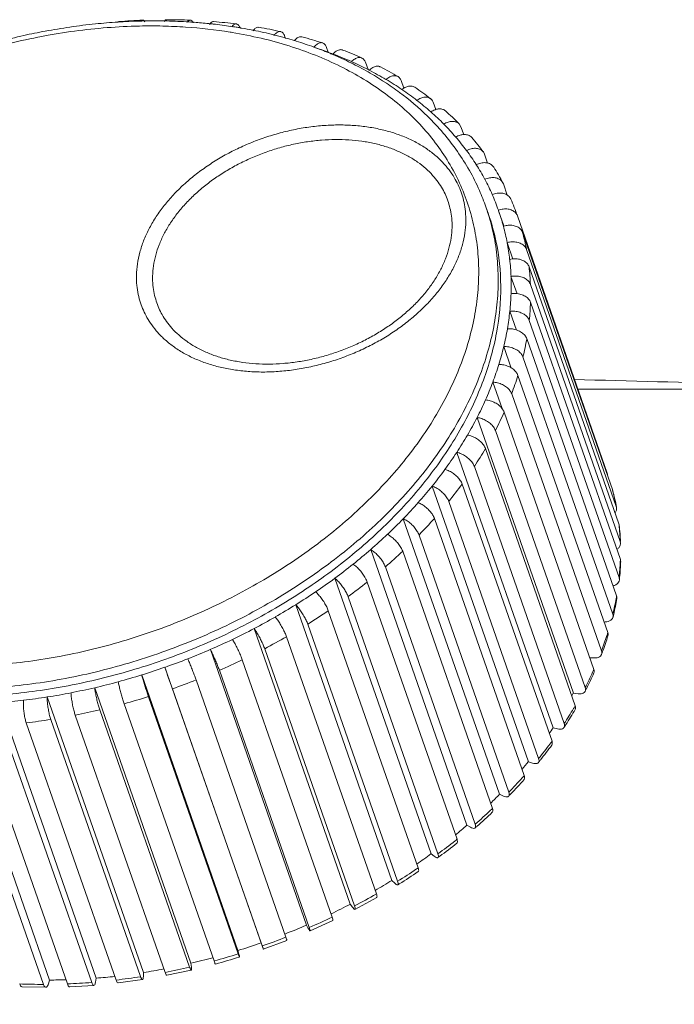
# Model space of a CAD drawing. Header units: millimetres. Extents: x -473 to 23648, y -382 to 1866.
# Tile 196 of 256: x 8311 to 8323, y 690 to 708. Entities that reach past the tile are written whole.
import ezdxf

# ---------------------------------------------------------------- set-up
doc = ezdxf.new("R2010")
doc.units = ezdxf.units.MM
doc.header["$LTSCALE"] = 80
doc.layers.get('0').update_dxf_attribs({"linetype": 'CONTINUOUS'})

msp = doc.modelspace()

# ---------------------------------------------------------------- linework, layer by layer
at = {"color": 0, "linetype": 'Continuous', "lineweight": 0}
for p, q in [((8312.764, 707.81), (8312.76, 707.81)), ((8314.07, 707.854), (8314.052, 707.856)), ((8314.642, 707.776), (8314.638, 707.776)), ((8314.883, 707.731), (8314.872, 707.733)), ((8315.468, 707.625), (8315.485, 707.576)), ((8315.652, 707.538), (8315.645, 707.54)), ((8316.249, 707.413), (8316.281, 707.322)), ((8316.976, 707.135), (8317.024, 706.998)), ((8317.641, 706.792), (8317.691, 706.649)), ((8318.236, 706.389), (8318.284, 706.252)), ((8318.756, 705.93), (8318.722, 705.986)), ((8318.756, 705.93), (8318.807, 705.785)), ((8319.195, 705.42), (8319.173, 705.462)), ((8319.195, 705.42), (8319.253, 705.252)), ((8319.547, 704.866), (8319.537, 704.888)), ((8319.547, 704.866), (8319.62, 704.654)), ((8319.269, 704.3), (8319.221, 704.437)), ((8319.221, 704.436), (8319.221, 704.437)), ((8319.458, 704.366), (8319.454, 704.378)), ((8319.557, 704.082), (8319.458, 704.366)), ((8319.808, 704.271), (8319.808, 704.272)), ((8319.808, 704.271), (8321.483, 699.475)), ((8319.905, 703.962), (8321.58, 699.166)), ((8319.617, 703.772), (8319.723, 703.466)), ((8319.977, 703.645), (8321.652, 698.849)), ((8320.026, 703.321), (8321.701, 698.525)), ((8319.688, 703.141), (8319.801, 702.819)), ((8320.051, 702.992), (8321.726, 698.196)), ((8320.052, 702.659), (8321.727, 697.863)), ((8319.667, 702.492), (8319.79, 702.142)), ((8320.029, 702.321), (8321.704, 697.525)), ((8319.983, 701.981), (8321.658, 697.185)), ((8319.554, 701.833), (8319.693, 701.433)), ((8319.912, 701.639), (8321.587, 696.843)), ((8319.818, 701.296), (8321.493, 696.5)), ((8319.349, 701.169), (8319.521, 700.679)), ((8327.09, 701.039), (8320.938, 701.036)), ((8319.701, 700.953), (8321.376, 696.157)), ((8319.056, 700.51), (8320.851, 695.371)), ((8319.56, 700.61), (8321.235, 695.814)), ((8319.397, 700.27), (8321.072, 695.474)), ((8319.212, 699.933), (8320.887, 695.137)), ((8318.677, 699.861), (8320.472, 694.722)), ((8319.005, 699.599), (8320.68, 694.803)), ((8318.217, 699.23), (8320.012, 694.091)), ((8318.778, 699.27), (8320.453, 694.474)), ((8321.58, 699.166), (8321.582, 699.158)), ((8321.582, 699.158), (8321.58, 699.166)), ((8318.529, 698.946), (8320.204, 694.15)), ((8321.652, 698.849), (8321.656, 698.834)), ((8317.68, 698.624), (8319.475, 693.485)), ((8318.261, 698.629), (8319.936, 693.833)), ((8321.701, 698.525), (8321.706, 698.503)), ((8317.974, 698.319), (8319.649, 693.523)), ((8321.726, 698.196), (8321.732, 698.166)), ((8317.073, 698.049), (8318.868, 692.91)), ((8317.669, 698.017), (8319.344, 693.221)), ((8317.346, 697.725), (8319.021, 692.929)), ((8321.727, 697.863), (8321.733, 697.826)), ((8316.402, 697.512), (8318.197, 692.374)), ((8321.704, 697.525), (8321.71, 697.482)), ((8317.007, 697.442), (8318.682, 692.646)), ((8316.652, 697.169), (8318.327, 692.373)), ((8315.675, 697.019), (8317.469, 691.88)), ((8316.282, 696.908), (8317.957, 692.112)), ((8315.899, 696.659), (8317.574, 691.863)), ((8321.444, 696.698), (8321.424, 696.697)), ((8314.899, 696.575), (8316.693, 691.436)), ((8315.504, 696.423), (8317.179, 691.627)), ((8314.083, 696.185), (8315.877, 691.046)), ((8315.097, 696.199), (8316.772, 691.403)), ((8314.679, 695.99), (8316.354, 691.194)), ((8321.237, 696.027), (8321.16, 696.03)), ((8312.803, 695.709), (8314.598, 690.571)), ((8313.235, 695.852), (8315.03, 690.714)), ((8314.252, 695.796), (8315.927, 691)), ((8313.818, 695.616), (8315.493, 690.82)), ((8311.927, 695.471), (8313.721, 690.333)), ((8312.929, 695.304), (8314.604, 690.508)), ((8313.376, 695.452), (8315.051, 690.656)), ((8320.941, 695.36), (8320.851, 695.371)), ((8309.292, 695.16), (8311.086, 690.021)), ((8310.161, 695.195), (8311.956, 690.056)), ((8311.043, 695.299), (8312.838, 690.161)), ((8312.477, 695.173), (8314.152, 690.377)), ((8311.565, 694.96), (8313.24, 690.164)), ((8312.022, 695.058), (8313.697, 690.262)), ((8310.196, 694.772), (8311.871, 689.976)), ((8310.651, 694.817), (8312.326, 690.021)), ((8311.108, 694.88), (8312.783, 690.084)), ((8309.296, 694.736), (8310.971, 689.94)), ((8309.744, 694.745), (8311.419, 689.949)), ((8320.557, 694.703), (8320.472, 694.722)), ((8320.092, 694.065), (8320.012, 694.091)), ((8319.549, 693.452), (8319.475, 693.485)), ((8318.935, 692.871), (8318.868, 692.91)), ((8318.256, 692.328), (8318.197, 692.374)), ((8317.52, 691.829), (8317.469, 691.88)), ((8317.185, 691.561), (8316.78, 691.339)), ((8316.735, 691.38), (8316.693, 691.436)), ((8316.366, 691.132), (8315.942, 690.938)), ((8315.91, 690.985), (8315.877, 691.046)), ((8315.053, 690.649), (8315.03, 690.714)), ((8315.51, 690.76), (8315.071, 690.597)), ((8314.616, 690.504), (8314.598, 690.571)), ((8313.727, 690.206), (8313.273, 690.109)), ((8313.729, 690.263), (8313.721, 690.333)), ((8311.086, 690.021), (8311.064, 689.948)), ((8311.956, 690.056), (8311.943, 689.984)), ((8312.818, 690.029), (8312.364, 689.966)), ((8312.838, 690.161), (8312.835, 690.089)), ((8311.016, 689.885), (8310.575, 689.894)), ((8311.911, 689.922), (8311.462, 689.895))]:
    msp.add_line(p, q, dxfattribs=at)
for centre, radius, start, end in [((8313.143, 696.248), 11.664, 98.2653, 100.5603), ((8313.102, 696.535), 11.375, 95.8528, 98.2676), ((8313.071, 696.836), 11.072, 93.6913, 95.8515), ((8313.053, 697.107), 10.8, 91.5345, 93.6891), ((8313.289, 696.424), 11.505, 92.3183, 94.5567), ((8313.045, 697.352), 10.555, 91.1995, 91.525), ((8312.97, 697.783), 10.03, 88.7011, 91.1735), ((8313.044, 697.397), 10.51, 90.9848, 91.1995), ((8313.042, 697.566), 10.341, 89.1382, 90.9891), ((8313.043, 697.726), 10.181, 88.9943, 89.1338), ((8312.978, 698.172), 9.64, 86.1693, 88.6991), ((8313.049, 697.96), 9.947, 86.6452, 89.0064), ((8313.276, 697.195), 10.734, 87.6913, 90.039), ((8313.024, 698.813), 8.998, 80.8758, 86.1881), ((8313.06, 698.143), 9.763, 86.2159, 86.6436), ((8313.065, 698.215), 9.692, 85.873, 86.2158), ((8313.068, 698.257), 9.649, 85.7506, 85.8728), ((8313.08, 698.414), 9.492, 84.125, 85.7547), ((8313.1, 698.611), 9.294, 83.5934, 84.0102), ((8313.124, 698.816), 9.088, 81.5166, 83.5996), ((8313.331, 698.054), 9.873, 82.8038, 85.2906), ((8313.155, 699.029), 8.873, 80.8746, 81.5108), ((8313.168, 699.114), 8.787, 80.3726, 80.8744), ((8313.178, 696.057), 11.859, 100.5582, 102.5138), ((8313.177, 699.166), 8.733, 80.1811, 80.3408), ((8313.201, 699.3), 8.598, 78.7937, 80.1844), ((8313.272, 699.653), 8.238, 76.0063, 78.7223), ((8313.467, 698.948), 8.968, 77.594, 80.2511), ((8313.35, 699.971), 7.91, 74.5238, 75.9975), ((8313.685, 699.824), 8.065, 71.9978, 74.8573), ((8313.382, 700.089), 7.787, 74.3151, 74.5205), ((8313.41, 700.185), 7.688, 73.0967, 74.3172), ((8313.441, 700.288), 7.58, 72.7853, 73.0387), ((8313.507, 700.495), 7.363, 70.0932, 72.7972), ((8313.63, 700.837), 7, 67.6031, 70.0907), ((8313.721, 700.365), 7.413, 69.8013, 71.9958), ((8313.797, 700.572), 7.192, 69.0261, 69.793), ((8313.706, 701.025), 6.797, 66.9452, 67.5939), ((8313.808, 701.259), 6.541, 63.7353, 66.9664), ((8313.893, 700.818), 6.929, 65.9579, 69.0404), ((8313.973, 700.633), 7.206, 65.953, 69.0453), ((8313.961, 701.566), 6.198, 60.3693, 63.7434), ((8314.044, 701.158), 6.556, 62.967, 65.9532), ((8314.138, 701.347), 6.345, 62.7342, 62.9482), ((8314.137, 701.875), 5.843, 56.8508, 60.3695), ((8314.231, 701.524), 6.145, 59.4116, 62.7507), ((8314.313, 701.336), 6.425, 59.4062, 62.756), ((8314.301, 702.127), 5.542, 53.3344, 56.8445), ((8314.401, 701.812), 5.811, 55.9447, 59.4069), ((8314.592, 702.096), 5.468, 52.3288, 55.9383), ((8314.674, 701.904), 5.751, 52.3233, 55.9435), ((8314.761, 702.316), 5.191, 48.5908, 52.3238), ((8314.942, 702.522), 4.917, 44.7096, 48.584), ((8315.023, 702.326), 5.204, 44.7044, 48.5887), ((8315.092, 702.671), 4.705, 40.7178, 44.7045), ((8315.243, 702.802), 4.506, 36.604, 40.711), ((8315.322, 702.602), 4.796, 36.5998, 40.7147), ((8315.358, 702.888), 4.362, 32.405, 36.5993), ((8315.461, 702.953), 4.24, 28.1223, 32.3989), ((8315.537, 702.75), 4.535, 28.1197, 32.4011), ((8315.526, 702.988), 4.167, 23.7929, 28.1185), ((8315.267, 703.056), 4.188, 19.2534, 23.788), ((8315.564, 703.006), 4.124, 19.4321, 23.7886), ((8315.637, 702.8), 4.423, 19.4316, 23.789), ((8315.566, 703.007), 4.122, 15.0716, 19.2507), ((8319.67, 703.683), 0.414, 105.7441, 107.2715), ((8315.531, 702.997), 4.159, 10.7374, 15.0697), ((8315.75, 702.843), 4.302, 10.7374, 15.0697), ((8315.463, 702.984), 4.227, 6.4504, 10.7374), ((8315.348, 702.971), 4.344, 2.2429, 6.4513), ((8315.561, 702.816), 4.493, 2.2428, 6.4513), ((8315.209, 702.966), 4.483, 358.1211, 2.2448), ((8315.015, 702.972), 4.677, 354.1184, 358.1245), ((8315.217, 702.817), 4.838, 354.1184, 358.1245), ((8314.808, 702.993), 4.884, 350.2269, 354.122), ((8314.543, 703.038), 5.154, 346.4772, 350.2322), ((8314.729, 702.885), 5.331, 346.4772, 350.2322), ((8314.278, 703.101), 5.426, 342.8499, 346.4818), ((8313.954, 703.2), 5.764, 339.3716, 342.8563), ((8314.12, 703.053), 5.963, 339.3716, 342.8563), ((8296.653, -245.069), 946.598, 88.15739, 88.534399), ((8313.645, 703.316), 6.095, 336.0154, 339.3766), ((8313.281, 703.477), 6.493, 332.8034, 336.0221), ((8312.944, 703.65), 6.872, 329.7055, 332.8083), ((8313.423, 703.34), 6.717, 332.8033, 336.0221), ((7940.79, 809.593), 401.707, 341.89492, 344.2441), ((8312.559, 703.873), 7.316, 326.7394, 329.712), ((8312.677, 703.75), 7.569, 326.7394, 329.712), ((8312.214, 704.099), 7.729, 323.8752, 326.744), ((8311.832, 704.377), 8.202, 321.1265, 323.8811), ((8311.497, 704.646), 8.631, 318.4656, 321.1307), ((8311.924, 704.271), 8.485, 321.1265, 323.8811), ((8317.305, 698.008), 4.429, 10.9516, 15.0603), ((8317.447, 698.053), 4.279, 14.6692, 14.9706), ((8317.426, 698.047), 4.302, 11.1384, 14.6664), ((8311.137, 704.964), 9.111, 315.9027, 318.4707), ((8310.831, 705.259), 9.536, 313.4129, 315.9062), ((8311.205, 704.878), 9.425, 315.9027, 318.4707), ((8317.296, 698.026), 4.433, 6.1646, 6.4614), ((8317.233, 698.02), 4.496, 2.2436, 6.1565), ((8317.146, 697.987), 4.589, 2.6145, 6.449), ((8310.512, 705.596), 10, 311.0039, 313.4173), ((8310.249, 705.897), 10.4, 308.6538, 311.0068), ((8310.559, 705.532), 10.345, 311.0038, 313.4173), ((8309.984, 706.227), 10.823, 306.3679, 308.6575), ((8316.884, 698.022), 4.845, 354.12, 357.6877), ((8316.849, 697.985), 4.887, 354.5979, 358.1374), ((8316.983, 698.017), 4.747, 357.6975, 358.1387), ((8309.775, 706.511), 11.176, 304.1279, 306.3703), ((8316.709, 697.996), 5.027, 354.1288, 354.6171), ((8310.013, 706.185), 11.196, 306.3679, 308.6575), ((8309.573, 706.808), 11.535, 301.9364, 304.1308), ((8316.521, 698.068), 5.212, 349.7262, 350.2484), ((8309.422, 707.05), 11.82, 299.7785, 301.9383), ((8316.391, 698.092), 5.344, 346.4795, 349.7162), ((8316.321, 698.055), 5.42, 347.0393, 350.2333), ((8309.285, 707.288), 12.095, 297.6546, 299.7807), ((8309.587, 706.785), 11.933, 301.9364, 304.1308), ((8316.222, 698.078), 5.521, 346.4951, 347.0409), ((8309.191, 707.466), 12.296, 295.5525, 297.6559), ((8309.289, 707.282), 12.512, 297.6546, 299.7807), ((8315.778, 698.263), 5.981, 339.3742, 342.3177), ((8315.755, 698.211), 6.007, 339.9264, 342.8602), ((8315.933, 698.213), 5.818, 342.3272, 342.8729), ((8309.116, 707.622), 12.469, 293.4708, 295.5541), ((8309.074, 707.719), 12.575, 291.3998, 293.4717), ((8315.592, 698.269), 6.18, 339.3889, 339.9376), ((8309.051, 707.776), 12.637, 289.336, 291.4008), ((8309.115, 707.628), 12.899, 293.4708, 295.5541), ((8309.066, 707.728), 12.586, 285.2021, 287.2725), ((8309.05, 707.78), 12.64, 287.272, 289.3364), ((8160.784, 642.125), 161.641, 19.26333, 19.41367), ((8315.078, 698.554), 6.739, 332.8059, 335.5026), ((8315.084, 698.483), 6.732, 333.3251, 336.0279), ((8315.25, 698.475), 6.55, 335.5114, 336.0379), ((8309.092, 707.633), 12.488, 283.1213, 285.2022), ((8309.048, 707.787), 13.072, 289.336, 291.4008), ((8309.167, 707.28), 12.127, 278.8993, 281.0209), ((8309.13, 707.472), 12.322, 281.0213, 283.1212), ((8309.063, 707.738), 13.02, 285.2021, 287.2725), ((8314.87, 698.442), 6.723, 332.3182, 332.819), ((8314.903, 698.573), 6.933, 332.818, 333.3356), ((8309.242, 706.737), 11.579, 274.5559, 276.7436), ((8309.209, 707.015), 11.859, 276.7444, 278.8986), ((8314.511, 698.859), 7.383, 329.2456, 329.7263), ((8309.128, 707.472), 12.747, 281.0213, 283.1212), ((8314.332, 698.967), 7.592, 326.7417, 329.2376), ((8314.351, 698.881), 7.566, 327.2099, 329.718), ((8309.21, 707), 12.268, 276.7444, 278.8986), ((8314.172, 698.995), 7.777, 326.754, 327.2191), ((8314.112, 698.892), 7.605, 325.8066, 326.7523), ((8313.58, 699.49), 8.508, 321.1284, 323.4651), ((8313.579, 699.414), 8.504, 321.5334, 323.8787), ((8313.757, 699.357), 8.287, 323.4724, 323.8936), ((8313.355, 699.456), 8.549, 319.9099, 321.1354), ((8313.427, 699.534), 8.698, 321.1404, 321.5382), ((8312.865, 700.097), 9.447, 315.9042, 318.1177), ((8312.909, 699.979), 9.381, 316.2405, 318.4729), ((8313.03, 699.947), 9.223, 318.1242, 318.4813), ((8312.672, 700.076), 9.472, 314.4914, 315.9095), ((8312.732, 700.146), 9.625, 315.912, 316.2486), ((8312.222, 700.749), 10.363, 311.0049, 313.1268), ((8312.275, 700.615), 10.279, 311.2784, 313.4207), ((8312.368, 700.591), 10.148, 313.1325, 313.426), ((8312.074, 700.723), 10.354, 309.4499, 311.0089), ((8312.129, 700.779), 10.499, 311.0111, 311.285), ((8311.68, 701.4), 11.21, 306.3686, 308.4267), ((8311.728, 701.265), 11.129, 306.584, 308.6598), ((8311.8, 701.246), 11.015, 308.4316, 308.6643), ((8311.587, 701.348), 11.146, 304.699, 306.3715), ((8311.618, 701.411), 11.312, 306.375, 306.589), ((8311.257, 701.997), 11.942, 301.9369, 303.9562), ((8311.296, 701.874), 11.876, 302.0938, 304.1297), ((8311.349, 701.86), 11.777, 303.9602, 304.136), ((8311.225, 701.897), 11.804, 300.1629, 301.9388), ((8311.22, 701.994), 12.018, 301.9425, 302.0976), ((8310.964, 702.486), 12.512, 297.6546, 299.7807), ((8310.989, 702.322), 12.29, 295.7749, 297.6561), ((8310.79, 702.832), 12.899, 293.4708, 295.5541), ((8310.869, 702.579), 12.574, 291.4743, 293.4717), ((8310.845, 702.641), 12.64, 287.272, 289.3364), ((8310.723, 702.991), 13.072, 289.336, 291.4008), ((8310.887, 702.492), 12.485, 283.1211, 285.0611), ((8310.738, 702.942), 13.02, 285.2021, 287.2725), ((8310.783, 702.815), 12.949, 285.2037, 287.2713), ((8310.963, 702.131), 12.116, 278.8987, 280.7268), ((8310.803, 702.676), 12.747, 281.0213, 283.1212), ((8311.079, 700.86), 10.839, 270.0355, 271.6515), ((8311.038, 701.576), 11.557, 274.5544, 276.278), ((8310.885, 702.204), 12.268, 276.7444, 278.8986), ((8310.964, 700.757), 10.817, 267.6937, 270.0364), ((8310.949, 701.551), 11.612, 272.3201, 274.5547)]:
    msp.add_arc(centre, radius, start, end, dxfattribs=at)
for points, start_tangent, end_tangent in [([(8312.76, 707.81), (8312.159, 707.78), (8311.553, 707.716), (8310.944, 707.617), (8310.337, 707.484), (8309.733, 707.318), (8309.138, 707.121), (8308.555, 706.892), (8307.987, 706.634), (8307.437, 706.348), (8306.908, 706.035), (8306.404, 705.698), (8305.928, 705.338), (8305.76, 705.199)], (-0.999784, -0.020769), (-0.765908, -0.642951)), ([(8312.356, 707.882), (8312.363, 707.887), (8312.375, 707.891)], (0.700461, 0.713691), (0.995809, 0.091459)), ([(8312.824, 707.918), (8312.809, 707.914), (8312.789, 707.892)], (-0.998035, -0.062652), (-0.476674, -0.87908)), ([(8312.863, 707.891), (8312.836, 707.917), (8312.824, 707.918)], (-0.532453, 0.84646), (-0.998035, -0.062652)), ([(8313.222, 707.892), (8313.25, 707.923), (8313.269, 707.928)], (0.495868, 0.868398), (0.999609, 0.027953)), ([(8313.708, 707.919), (8313.686, 707.915), (8313.654, 707.885)], (-0.999933, 0.011582), (-0.565654, -0.824643)), ([(8313.763, 707.873), (8313.752, 707.891), (8313.721, 707.917), (8313.708, 707.919)], (-0.475895, 0.879502), (-0.999933, 0.011582)), ([(8314.066, 707.839), (8314.079, 707.857), (8314.116, 707.888), (8314.142, 707.893)], (0.537747, 0.843107), (0.998478, -0.055149)), ([(8314.568, 707.849), (8314.538, 707.844), (8314.496, 707.813), (8314.481, 707.793)], (-0.994775, 0.102087), (-0.576403, -0.817166)), ([(8314.638, 707.775), (8314.614, 707.82), (8314.578, 707.847), (8314.568, 707.849)], (-0.357188, 0.934032), (-0.994775, 0.102087)), ([(8314.879, 707.721), (8314.905, 707.752), (8314.95, 707.783), (8314.986, 707.786)], (0.580456, 0.814291), (0.98841, -0.151809)), ([(8310.609, 707.634), (8310.134, 707.518), (8308.999, 707.157), (8307.907, 706.688), (8307.523, 706.492)], (-0.976252, -0.216637), (-0.881716, -0.47178)), ([(8318.753, 704.829), (8318.554, 705.221), (8318.311, 705.59), (8318.027, 705.936), (8317.703, 706.257), (8317.34, 706.551), (8316.941, 706.818), (8316.509, 707.056), (8316.044, 707.264), (8315.551, 707.439), (8315.032, 707.582), (8314.49, 707.69), (8314.451, 707.697)], (-0.403328, 0.915056), (-0.987185, 0.159577)), ([(8315.394, 707.707), (8315.353, 707.704), (8315.304, 707.674), (8315.264, 707.629)], (-0.979023, 0.203751), (-0.575841, -0.817562)), ([(8315.468, 707.625), (8315.439, 707.678), (8315.399, 707.705), (8315.394, 707.707)], (-0.329713, 0.944081), (-0.979023, 0.203751)), ([(8315.65, 707.537), (8315.692, 707.579), (8315.744, 707.608), (8315.791, 707.609)], (0.622816, 0.782368), (0.96632, -0.257343)), ([(8316.177, 707.494), (8316.175, 707.495), (8316.123, 707.495), (8316.067, 707.468), (8316.013, 707.415)], (-0.950216, 0.31159), (-0.627432, -0.778671)), ([(8316.249, 707.413), (8316.219, 707.467), (8316.177, 707.494)], (-0.329713, 0.944081), (-0.950216, 0.31159)), ([(8316.371, 707.288), (8316.429, 707.34), (8316.489, 707.366), (8316.544, 707.365), (8316.55, 707.362)], (0.662862, 0.748742), (0.931587, -0.363519)), ([(8316.909, 707.214), (8316.898, 707.218), (8316.84, 707.221), (8316.777, 707.195), (8316.715, 707.145)], (-0.910601, 0.413287), (-0.695747, -0.718287)), ([(8316.976, 707.135), (8316.944, 707.188), (8316.909, 707.214)], (-0.329713, 0.944081), (-0.910601, 0.413287)), ([(8317.045, 706.987), (8317.11, 707.036), (8317.176, 707.059), (8317.236, 707.056), (8317.254, 707.048)], (0.726261, 0.687419), (0.886958, -0.46185)), ([(8317.583, 706.867), (8317.558, 706.878), (8317.496, 706.883), (8317.427, 706.861), (8317.358, 706.814)], (-0.860075, 0.510168), (-0.754567, -0.656223)), ([(8317.641, 706.792), (8317.608, 706.846), (8317.583, 706.867)], (-0.329713, 0.944081), (-0.860075, 0.510168)), ([(8317.689, 706.651), (8317.727, 706.671), (8317.798, 706.691), (8317.863, 706.685), (8317.895, 706.669)], (0.847884, 0.530182), (0.829153, -0.559021)), ([(8319.1, 704.745), (8318.689, 705.472), (8318.131, 706.129), (8317.61, 706.573)], (-0.403328, 0.915056), (-0.801942, 0.597401)), ([(8317.655, 706.626), (8317.689, 706.651)], (0.780819, 0.624758), (0.847884, 0.530182)), ([(8318.189, 706.456), (8318.15, 706.477), (8318.083, 706.485), (8318.009, 706.467), (8317.934, 706.424)], (-0.793275, 0.608863), (-0.805156, -0.593063)), ([(8318.236, 706.389), (8318.203, 706.444), (8318.189, 706.456)], (-0.329713, 0.944081), (-0.793275, 0.608863)), ([(8318.195, 706.209), (8318.272, 706.249), (8318.284, 706.253)], (0.827708, 0.561159), (0.952493, 0.304561)), ([(8318.284, 706.253), (8318.349, 706.265), (8318.418, 706.256), (8318.465, 706.229)], (0.952493, 0.304561), (0.751549, -0.659677)), ([(8312.834, 702.51), (8312.781, 702.65), (8312.739, 702.804), (8312.713, 702.975), (8312.706, 703.165), (8312.724, 703.373), (8312.769, 703.591), (8312.84, 703.808), (8312.937, 704.021), (8313.058, 704.232), (8313.204, 704.439), (8313.372, 704.638), (8313.56, 704.828), (8313.769, 705.009), (8313.994, 705.177), (8314.235, 705.333), (8314.49, 705.474), (8314.756, 705.599), (8315.031, 705.707), (8315.313, 705.797), (8315.598, 705.869), (8315.885, 705.921), (8316.171, 705.953), (8316.454, 705.966), (8316.73, 705.958), (8316.999, 705.931), (8317.257, 705.883), (8317.501, 705.816), (8317.731, 705.731), (8317.945, 705.626), (8318.14, 705.504), (8318.31, 705.369), (8318.449, 705.23), (8318.562, 705.09), (8318.65, 704.951), (8318.718, 704.816)], (-0.403328, 0.915056), (0.403328, -0.915056)), ([(8318.722, 705.986), (8318.667, 706.021), (8318.596, 706.033), (8318.517, 706.019), (8318.436, 705.981)], (-0.703319, 0.710874), (-0.848589, -0.529052)), ([(8318.658, 705.74), (8318.741, 705.776), (8318.807, 705.787)], (0.867902, 0.496735), (0.998677, 0.051416)), ([(8318.807, 705.787), (8318.822, 705.787), (8318.895, 705.774), (8318.951, 705.738), (8318.958, 705.73)], (0.998677, 0.051416), (0.650173, -0.759787)), ([(8313.124, 702.552), (8313.075, 702.68), (8313.037, 702.82), (8313.013, 702.976), (8313.007, 703.148), (8313.023, 703.337), (8313.064, 703.535), (8313.129, 703.732), (8313.217, 703.927), (8313.327, 704.118), (8313.459, 704.306), (8313.612, 704.487), (8313.784, 704.66), (8313.973, 704.824), (8314.178, 704.977), (8314.397, 705.119), (8314.629, 705.247), (8314.871, 705.36), (8315.121, 705.459), (8315.376, 705.541), (8315.636, 705.606), (8315.897, 705.653), (8316.157, 705.683), (8316.414, 705.694), (8316.665, 705.687), (8316.909, 705.662), (8317.144, 705.619), (8317.366, 705.558), (8317.575, 705.48), (8317.769, 705.385), (8317.947, 705.274), (8318.101, 705.152), (8318.228, 705.025), (8318.33, 704.898), (8318.411, 704.772), (8318.473, 704.649)], (-0.403328, 0.915056), (0.403328, -0.915056)), ([(8319.173, 705.462), (8319.16, 705.477), (8319.102, 705.515), (8319.028, 705.53), (8318.945, 705.521), (8318.86, 705.488)], (-0.594443, 0.804138), (-0.885735, -0.464192)), ([(8319.041, 705.225), (8319.128, 705.255), (8319.213, 705.262), (8319.254, 705.255)], (0.902163, 0.431395), (0.973625, -0.228155)), ([(8319.254, 705.255), (8319.288, 705.244), (8319.346, 705.205), (8319.366, 705.18)], (0.973625, -0.228155), (0.535729, -0.84439)), ([(8319.537, 704.888), (8319.511, 704.923), (8319.452, 704.964), (8319.375, 704.983), (8319.289, 704.979), (8319.2, 704.952)], (-0.473145, 0.880984), (-0.917251, -0.398311)), ([(8303.496, 698.85), (8303.695, 698.459), (8303.938, 698.089), (8304.222, 697.743), (8304.547, 697.422), (8304.909, 697.128), (8305.308, 696.861), (8305.741, 696.623), (8306.205, 696.416), (8306.699, 696.24), (8307.218, 696.098), (8307.759, 695.989), (8308.321, 695.914), (8308.899, 695.874), (8309.49, 695.869), (8310.09, 695.899), (8310.696, 695.963), (8311.305, 696.062), (8311.913, 696.195), (8312.516, 696.361), (8313.111, 696.558), (8313.694, 696.787), (8314.263, 697.045), (8314.813, 697.332), (8315.341, 697.644), (8315.845, 697.981), (8316.321, 698.341), (8316.767, 698.721), (8317.18, 699.12), (8317.557, 699.534), (8317.897, 699.962), (8318.197, 700.401), (8318.456, 700.849), (8318.672, 701.302), (8318.844, 701.759), (8318.97, 702.216), (8319.051, 702.671), (8319.085, 703.121), (8319.073, 703.564), (8319.013, 703.998), (8318.907, 704.42), (8318.753, 704.829)], (0.403328, -0.915056), (-0.403328, 0.915056)), ([(8318.718, 704.816), (8318.772, 704.675), (8318.813, 704.521), (8318.839, 704.35), (8318.846, 704.16), (8318.829, 703.952), (8318.784, 703.734), (8318.712, 703.517), (8318.616, 703.304), (8318.494, 703.093), (8318.349, 702.887), (8318.181, 702.688), (8317.992, 702.497), (8317.784, 702.317), (8317.558, 702.148), (8317.317, 701.992), (8317.062, 701.852), (8316.796, 701.727), (8316.521, 701.619), (8316.24, 701.528), (8315.955, 701.457), (8315.667, 701.404), (8315.381, 701.372), (8315.099, 701.359), (8314.822, 701.367), (8314.554, 701.395), (8314.296, 701.442), (8314.051, 701.509), (8313.822, 701.595), (8313.608, 701.699), (8313.412, 701.822), (8313.243, 701.956), (8313.103, 702.095), (8312.991, 702.236), (8312.902, 702.374), (8312.834, 702.51)], (0.403328, -0.915056), (-0.403328, 0.915056)), ([(8319.338, 704.669), (8319.428, 704.693), (8319.516, 704.694), (8319.593, 704.673), (8319.622, 704.657)], (0.931047, 0.364899), (0.832318, -0.554299)), ([(8318.473, 704.649), (8318.521, 704.521), (8318.559, 704.381), (8318.583, 704.225), (8318.589, 704.053), (8318.573, 703.863), (8318.532, 703.666), (8318.467, 703.468), (8318.379, 703.274), (8318.269, 703.082), (8318.137, 702.895), (8317.984, 702.714), (8317.812, 702.541), (8317.623, 702.377), (8317.418, 702.223), (8317.199, 702.082), (8316.967, 701.954), (8316.725, 701.84), (8316.475, 701.742), (8316.22, 701.66), (8315.96, 701.595), (8315.699, 701.547), (8315.439, 701.518), (8315.182, 701.506), (8314.931, 701.513), (8314.687, 701.539), (8314.452, 701.582), (8314.23, 701.643), (8314.021, 701.72), (8313.827, 701.815), (8313.649, 701.927), (8313.495, 702.049), (8313.368, 702.175), (8313.266, 702.303), (8313.185, 702.429), (8313.124, 702.552)], (0.403328, -0.915056), (-0.403328, 0.915056)), ([(8319.622, 704.657), (8319.653, 704.631), (8319.684, 704.585)], (0.832318, -0.554299), (0.405711, -0.914001)), ([(8303.289, 698.535), (8303.495, 698.129), (8303.747, 697.746), (8304.042, 697.388), (8304.378, 697.055), (8304.754, 696.75), (8305.167, 696.473), (8305.616, 696.226), (8306.097, 696.012), (8306.608, 695.83), (8307.146, 695.682), (8307.708, 695.569), (8308.29, 695.492), (8308.889, 695.45), (8309.502, 695.445), (8310.124, 695.476), (8310.752, 695.543), (8311.383, 695.645), (8312.013, 695.783), (8312.639, 695.955), (8313.255, 696.16), (8313.86, 696.397), (8314.449, 696.664), (8315.019, 696.961), (8315.567, 697.285), (8316.089, 697.635), (8316.583, 698.008), (8317.045, 698.402), (8317.473, 698.815), (8317.864, 699.244), (8318.217, 699.688), (8318.528, 700.143), (8318.796, 700.607), (8319.02, 701.077), (8319.198, 701.55), (8319.329, 702.024), (8319.413, 702.495), (8319.448, 702.962), (8319.435, 703.421), (8319.374, 703.871), (8319.263, 704.309), (8319.221, 704.436)], (0.403328, -0.915056), (-0.329695, 0.944087)), ([(8319.808, 704.272), (8319.772, 704.33), (8319.712, 704.373), (8319.634, 704.397), (8319.545, 704.398), (8319.454, 704.378)], (-0.332828, 0.942988), (-0.943591, -0.331112)), ([(8319.269, 704.299), (8319.408, 703.802), (8319.497, 702.961), (8319.419, 702.09), (8319.174, 701.206), (8318.768, 700.329), (8318.208, 699.476), (8317.507, 698.664), (8316.678, 697.909), (8315.739, 697.227), (8314.708, 696.633), (8313.607, 696.137), (8312.457, 695.751), (8311.283, 695.481), (8310.108, 695.334), (8308.957, 695.312), (8307.851, 695.417), (8306.815, 695.645), (8305.869, 695.992), (8305.033, 696.451), (8304.323, 697.013), (8303.753, 697.667), (8303.337, 698.398)], (0.329291, -0.944229), (-0.403328, 0.915056)), ([(8319.557, 704.081), (8319.638, 704.096), (8319.728, 704.091), (8319.808, 704.066), (8319.868, 704.021), (8319.905, 703.962)], (0.962483, 0.27134), (0.329713, -0.944081)), ([(8319.977, 703.645), (8319.941, 703.704), (8319.88, 703.751), (8319.8, 703.779), (8319.709, 703.786), (8319.617, 703.772)], (-0.329713, 0.944081), (-0.965012, -0.262205)), ([(8319.664, 703.459), (8319.757, 703.47), (8319.848, 703.46), (8319.928, 703.429), (8319.99, 703.382), (8320.026, 703.321)], (0.973902, 0.226969), (0.329713, -0.944081)), ([(8320.051, 702.992), (8320.015, 703.053), (8319.953, 703.102), (8319.873, 703.135), (8319.782, 703.149), (8319.688, 703.141)], (-0.329713, 0.944081), (-0.981565, -0.191128)), ([(8319.689, 702.819), (8319.783, 702.823), (8319.874, 702.806), (8319.954, 702.771), (8320.016, 702.72), (8320.052, 702.659)], (0.987975, 0.154616), (0.329713, -0.944081)), ([(8320.029, 702.321), (8319.993, 702.383), (8319.932, 702.435), (8319.851, 702.473), (8319.76, 702.493), (8319.667, 702.492)], (-0.329713, 0.944081), (-0.993089, -0.117366)), ([(8319.622, 702.164), (8319.715, 702.161), (8319.805, 702.138), (8319.885, 702.097), (8319.946, 702.043), (8319.983, 701.981)], (0.99685, 0.07931), (0.329713, -0.944081)), ([(8319.912, 701.639), (8319.876, 701.702), (8319.815, 701.757), (8319.736, 701.8), (8319.646, 701.826), (8319.554, 701.833)], (-0.329713, 0.944081), (-0.999184, -0.040378)), ([(8319.463, 701.501), (8319.554, 701.491), (8319.643, 701.462), (8319.722, 701.417), (8319.782, 701.359), (8319.818, 701.296)], (1, 0.000503), (0.329713, -0.944081)), ([(8319.701, 700.953), (8319.665, 701.017), (8319.605, 701.076), (8319.527, 701.124), (8319.439, 701.156), (8319.349, 701.169)], (-0.329713, 0.944081), (-0.999184, 0.040378)), ([(8319.214, 700.839), (8319.302, 700.822), (8319.389, 700.786), (8319.466, 700.736), (8319.525, 700.675), (8319.56, 700.61)], (0.996606, -0.082323), (0.329713, -0.944081)), ([(8319.397, 700.27), (8319.362, 700.335), (8319.304, 700.397), (8319.228, 700.45), (8319.143, 700.489), (8319.056, 700.51)], (-0.329713, 0.944081), (-0.992108, 0.125383)), ([(8318.877, 700.183), (8318.962, 700.159), (8319.046, 700.118), (8319.12, 700.062), (8319.177, 699.998), (8319.212, 699.933)], (0.985514, -0.169594), (0.329713, -0.944081)), ([(8319.005, 699.599), (8318.971, 699.665), (8318.914, 699.73), (8318.842, 699.788), (8318.76, 699.833), (8318.677, 699.861)], (-0.329713, 0.944081), (-0.976619, 0.214976)), ([(8318.457, 699.543), (8318.537, 699.512), (8318.617, 699.464), (8318.688, 699.403), (8318.743, 699.337), (8318.778, 699.27)], (0.965197, -0.261525), (0.329713, -0.944081)), ([(8321.483, 699.475), (8321.489, 699.43), (8321.489, 699.427)], (0.329713, -0.944081), (-0.104622, -0.994512)), ([(8318.529, 698.946), (8318.495, 699.013), (8318.441, 699.082), (8318.372, 699.145), (8318.295, 699.196), (8318.217, 699.23)], (-0.329713, 0.944081), (-0.950994, 0.30921)), ([(8317.958, 698.923), (8318.033, 698.886), (8318.108, 698.832), (8318.175, 698.767), (8318.228, 698.697), (8318.261, 698.629)], (0.933738, -0.357958), (0.329713, -0.944081)), ([(8321.656, 698.834), (8321.658, 698.804), (8321.644, 698.758), (8321.629, 698.736)], (0.18379, -0.982966), (-0.613363, -0.789801)), ([(8317.974, 698.319), (8317.941, 698.387), (8317.89, 698.459), (8317.825, 698.526), (8317.753, 698.583), (8317.68, 698.624)], (-0.329713, 0.944081), (-0.913137, 0.407653)), ([(8317.385, 698.332), (8317.454, 698.288), (8317.523, 698.229), (8317.586, 698.159), (8317.636, 698.086), (8317.669, 698.017)], (0.88889, -0.45812), (0.329713, -0.944081)), ([(8321.732, 698.166), (8321.731, 698.152), (8321.717, 698.109), (8321.685, 698.07), (8321.661, 698.053)], (0.041311, -0.999146), (-0.849225, -0.528032)), ([(8317.346, 697.725), (8317.314, 697.794), (8317.266, 697.868), (8317.205, 697.94), (8317.139, 698.002), (8317.073, 698.049)], (-0.329713, 0.944081), (-0.860697, 0.509118)), ([(8316.745, 697.775), (8316.808, 697.726), (8316.871, 697.661), (8316.928, 697.587), (8316.975, 697.511), (8317.007, 697.442)], (0.828269, -0.560331), (0.329713, -0.944081)), ([(8316.652, 697.169), (8316.621, 697.239), (8316.576, 697.316), (8316.521, 697.392), (8316.461, 697.46), (8316.402, 697.512)], (-0.329713, 0.944081), (-0.79135, 0.611363)), ([(8321.71, 697.482), (8321.695, 697.44), (8321.663, 697.405), (8321.616, 697.379), (8321.592, 697.372)], (-0.101748, -0.99481), (-0.968346, -0.249613)), ([(8316.045, 697.26), (8316.1, 697.205), (8316.156, 697.135), (8316.209, 697.057), (8316.252, 696.979), (8316.282, 696.908)], (0.749741, -0.661731), (0.329713, -0.944081)), ([(8321.658, 697.185), (8321.663, 697.142), (8321.662, 697.136)], (0.329713, -0.944081), (-0.171926, -0.98511)), ([(8315.899, 696.659), (8315.87, 696.73), (8315.828, 696.809), (8315.778, 696.889), (8315.726, 696.961), (8315.675, 697.019)], (-0.329713, 0.944081), (-0.70332, 0.710874)), ([(8315.292, 696.79), (8315.339, 696.73), (8315.388, 696.656), (8315.435, 696.574), (8315.475, 696.494), (8315.504, 696.423)], (0.652069, -0.758159), (0.329713, -0.944081)), ([(8321.59, 696.788), (8321.579, 696.761), (8321.547, 696.729), (8321.501, 696.707), (8321.444, 696.698)], (-0.236628, -0.9716), (-0.999184, -0.040378)), ([(8321.587, 696.843), (8321.592, 696.8), (8321.59, 696.788)], (0.329713, -0.944081), (-0.236628, -0.9716)), ([(8315.097, 696.199), (8315.068, 696.271), (8315.03, 696.353), (8314.987, 696.436), (8314.941, 696.512), (8314.899, 696.575)], (-0.329713, 0.944081), (-0.596104, 0.802907)), ([(8321.493, 696.5), (8321.498, 696.457), (8321.495, 696.441)], (0.329713, -0.944081), (-0.296098, -0.955158)), ([(8314.495, 696.373), (8314.533, 696.308), (8314.575, 696.229), (8314.615, 696.145), (8314.651, 696.063), (8314.679, 695.99)], (0.535687, -0.844417), (0.329713, -0.944081)), ([(8314.252, 695.796), (8314.225, 695.868), (8314.191, 695.952), (8314.154, 696.038), (8314.116, 696.118), (8314.083, 696.185)], (-0.329713, 0.944081), (-0.471237, 0.882007)), ([(8321.376, 696.094), (8321.368, 696.077), (8321.337, 696.049), (8321.292, 696.031), (8321.237, 696.027)], (-0.351106, -0.936336), (-0.999184, 0.040378)), ([(8321.376, 696.157), (8321.381, 696.115), (8321.376, 696.094)], (0.329713, -0.944081), (-0.351106, -0.936336)), ([(8313.662, 696.011), (8313.692, 695.942), (8313.725, 695.861), (8313.759, 695.773), (8313.791, 695.689), (8313.818, 695.616)], (0.403328, -0.915056), (0.329713, -0.944081)), ([(8312.803, 695.709), (8312.823, 695.638), (8312.848, 695.553), (8312.876, 695.463), (8312.904, 695.378), (8312.929, 695.304)], (0.260067, -0.96559), (0.329713, -0.944081)), ([(8321.235, 695.814), (8321.241, 695.773), (8321.235, 695.748)], (0.329713, -0.944081), (-0.40248, -0.915429)), ([(8312.477, 695.173), (8312.453, 695.246), (8312.427, 695.333), (8312.403, 695.423), (8312.382, 695.509), (8312.366, 695.582)], (-0.329713, 0.944081), (-0.186397, 0.982475)), ([(8311.565, 694.96), (8311.543, 695.034), (8311.521, 695.121), (8311.504, 695.214), (8311.491, 695.302), (8311.485, 695.377)], (-0.329713, 0.944081), (-0.039323, 0.999227)), ([(8311.927, 695.471), (8311.938, 695.397), (8311.954, 695.31), (8311.975, 695.219), (8311.999, 695.132), (8312.022, 695.058)], (0.112535, -0.993648), (0.329713, -0.944081)), ([(8321.071, 695.405), (8321.066, 695.398), (8321.037, 695.373), (8320.994, 695.359), (8320.941, 695.36)], (-0.45133, -0.892357), (-0.992108, 0.125383)), ([(8321.072, 695.474), (8321.078, 695.433), (8321.071, 695.405)], (0.329713, -0.944081), (-0.45133, -0.892357)), ([(8310.651, 694.817), (8310.63, 694.891), (8310.613, 694.979), (8310.602, 695.072), (8310.598, 695.162), (8310.601, 695.239)], (-0.329713, 0.944081), (0.102218, 0.994762)), ([(8311.043, 695.299), (8311.044, 695.223), (8311.053, 695.134), (8311.067, 695.042), (8311.086, 694.954), (8311.108, 694.88)], (-0.032478, -0.999472), (0.329713, -0.944081)), ([(8320.887, 695.137), (8320.893, 695.096), (8320.884, 695.066)], (0.329713, -0.944081), (-0.498859, -0.866683)), ([(8320.68, 694.803), (8320.687, 694.762), (8320.677, 694.731)], (0.329713, -0.944081), (-0.545795, -0.837919)), ([(8320.677, 694.731), (8320.676, 694.729), (8320.649, 694.707), (8320.608, 694.698), (8320.557, 694.703)], (-0.545795, -0.837919), (-0.976619, 0.214976)), ([(8320.453, 694.474), (8320.459, 694.434), (8320.449, 694.402), (8320.448, 694.401)], (0.329713, -0.944081), (-0.592244, -0.805759)), ([(8320.2, 694.077), (8320.177, 694.061), (8320.139, 694.056), (8320.092, 694.065)], (-0.635928, -0.771748), (-0.950994, 0.30921)), ([(8320.204, 694.15), (8320.211, 694.11), (8320.202, 694.079), (8320.2, 694.077)], (0.329713, -0.944081), (-0.635928, -0.771748)), ([(8319.936, 693.833), (8319.943, 693.793), (8319.935, 693.764), (8319.932, 693.76)], (0.329713, -0.944081), (-0.675866, -0.737025)), ([(8319.649, 693.523), (8319.657, 693.484), (8319.649, 693.455), (8319.645, 693.45)], (0.329713, -0.944081), (-0.712093, -0.702085)), ([(8319.645, 693.45), (8319.627, 693.439), (8319.592, 693.438), (8319.549, 693.452)], (-0.712093, -0.702085), (-0.913137, 0.407653)), ([(8319.344, 693.221), (8319.352, 693.183), (8319.345, 693.155), (8319.34, 693.149)], (0.329713, -0.944081), (-0.744598, -0.667514)), ([(8319.021, 692.929), (8319.029, 692.89), (8319.024, 692.863), (8319.018, 692.857)], (0.329713, -0.944081), (-0.773119, -0.634261)), ([(8319.018, 692.857), (8319.005, 692.85), (8318.974, 692.853), (8318.935, 692.871)], (-0.773119, -0.634261), (-0.860697, 0.509118)), ([(8318.682, 692.646), (8318.69, 692.607), (8318.686, 692.581), (8318.68, 692.575)], (0.329713, -0.944081), (-0.797833, -0.602878)), ([(8318.327, 692.373), (8318.336, 692.335), (8318.332, 692.31), (8318.327, 692.304)], (0.329713, -0.944081), (-0.818543, -0.574445)), ([(8318.327, 692.304), (8318.317, 692.3), (8318.291, 692.306), (8318.256, 692.328)], (-0.818543, -0.574445), (-0.79135, 0.611363)), ([(8317.957, 692.112), (8317.967, 692.074), (8317.965, 692.05), (8317.959, 692.045)], (0.329713, -0.944081), (-0.835053, -0.550169)), ([(8317.578, 691.797), (8317.571, 691.794), (8317.549, 691.804), (8317.52, 691.829)], (-0.84711, -0.531418), (-0.70332, 0.710874)), ([(8317.574, 691.863), (8317.584, 691.826), (8317.583, 691.802), (8317.578, 691.797)], (0.329713, -0.944081), (-0.84711, -0.531418)), ([(8317.179, 691.627), (8317.189, 691.589), (8317.189, 691.567), (8317.184, 691.562)], (0.329713, -0.944081), (-0.85384, -0.520536)), ([(8316.78, 691.341), (8316.776, 691.339), (8316.759, 691.351), (8316.735, 691.38)], (-0.853724, -0.520726), (-0.596104, 0.802907)), ([(8316.772, 691.403), (8316.782, 691.367), (8316.784, 691.345), (8316.78, 691.341)], (0.329713, -0.944081), (-0.853724, -0.520726)), ([(8316.354, 691.194), (8316.365, 691.158), (8316.368, 691.136), (8316.365, 691.133)], (0.329713, -0.944081), (-0.842915, -0.538047)), ([(8315.941, 690.94), (8315.939, 690.939), (8315.928, 690.954), (8315.91, 690.985)], (-0.809333, -0.58735), (-0.471237, 0.882007)), ([(8315.927, 691), (8315.939, 690.963), (8315.943, 690.943), (8315.941, 690.94)], (0.329713, -0.944081), (-0.809333, -0.58735)), ([(8315.493, 690.82), (8315.505, 690.784), (8315.51, 690.764), (8315.509, 690.762)], (0.329713, -0.944081), (-0.700411, -0.71374)), ([(8315.051, 690.656), (8315.063, 690.62), (8315.07, 690.6), (8315.071, 690.599), (8315.071, 690.598)], (0.329713, -0.944081), (-0.836612, -0.547795)), ([(8315.071, 690.598), (8315.065, 690.616), (8315.053, 690.649)], (-0.836612, -0.547795), (-0.332667, 0.943044)), ([(8314.152, 690.377), (8314.165, 690.341), (8314.175, 690.322), (8314.178, 690.322)], (0.329713, -0.944081), (0.999345, 0.036189)), ([(8314.604, 690.508), (8314.617, 690.472), (8314.625, 690.453), (8314.627, 690.452)], (0.329713, -0.944081), (0.989272, -0.146083)), ([(8314.627, 690.452), (8314.628, 690.452), (8314.624, 690.47), (8314.616, 690.504)], (0.989272, -0.146083), (-0.260067, 0.96559)), ([(8313.24, 690.164), (8313.255, 690.129), (8313.267, 690.111), (8313.273, 690.11)], (0.329713, -0.944081), (0.99238, 0.123217)), ([(8313.697, 690.262), (8313.711, 690.226), (8313.722, 690.208), (8313.727, 690.207)], (0.329713, -0.944081), (0.994916, 0.100704)), ([(8313.727, 690.207), (8313.729, 690.208), (8313.732, 690.227), (8313.729, 690.263)], (0.994916, 0.100704), (-0.112535, 0.993648)), ([(8311.911, 689.923), (8311.92, 689.925), (8311.933, 689.946), (8311.943, 689.984)], (0.995811, 0.091431), (0.169372, 0.985552)), ([(8312.326, 690.021), (8312.341, 689.986), (8312.357, 689.968), (8312.364, 689.967)], (0.329713, -0.944081), (0.993603, 0.112933)), ([(8312.783, 690.084), (8312.798, 690.049), (8312.812, 690.031), (8312.818, 690.03)], (0.329713, -0.944081), (0.992191, 0.124729)), ([(8312.818, 690.03), (8312.823, 690.032), (8312.831, 690.052), (8312.835, 690.089)], (0.992191, 0.124729), (0.032478, 0.999472)), ([(8310.529, 689.949), (8310.546, 689.913), (8310.567, 689.896), (8310.575, 689.895)], (0.329713, -0.944081), (0.999933, -0.011618)), ([(8310.971, 689.94), (8310.988, 689.905), (8311.008, 689.887), (8311.016, 689.886)], (0.329713, -0.944081), (0.999608, 0.02799)), ([(8311.016, 689.886), (8311.028, 689.889), (8311.048, 689.91), (8311.064, 689.948)], (0.999608, 0.02799), (0.294486, 0.955656)), ([(8311.419, 689.949), (8311.435, 689.914), (8311.453, 689.896), (8311.462, 689.895)], (0.329713, -0.944081), (0.998034, 0.062677)), ([(8311.871, 689.976), (8311.887, 689.941), (8311.904, 689.923), (8311.911, 689.923)], (0.329713, -0.944081), (0.995811, 0.091431))]:
    msp.add_spline(points, degree=3, dxfattribs=dict(at, start_tangent=start_tangent, end_tangent=end_tangent))

doc.saveas('drawing.dxf')
